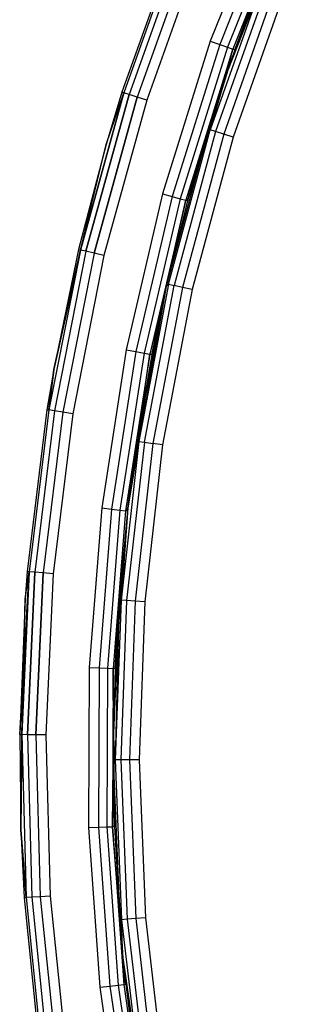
# Model space of a CAD drawing. Extents: x 0.61 to 3.96, y -1.67 to 1.67.
# Tile 6 of 27: x 0.61 to 0.82, y -0.19 to 0.56. Entities that reach past the tile are written whole.
import ezdxf

# ---------------------------------------------------------------- set-up
doc = ezdxf.new("R2010")
doc.units = 0
doc.header["$MEASUREMENT"] = 0
doc.layers.get('0').update_dxf_attribs({"color": 13, "linetype": 'CONTINUOUS'})

# ---------------------------------------------------------------- blocks, each defined once
blk = doc.blocks.new('ACRE_PM_STL_1')
at = {"color": 0}
for p, q in [((0.8023, 0.65439, 0.19882), (0.75755, 0.54164, 0.19882)), ((0.8023, 0.65439, 0.19882), (0.75755, 0.54164, 0.19882)), ((0.8092, 0.65135, 0.19732), (0.76465, 0.53913, 0.19732)), ((0.8092, 0.65135, 0.19732), (0.76465, 0.53913, 0.19732)), ((0.81504, 0.64877, 0.19305), (0.77067, 0.53699, 0.19305)), ((0.81504, 0.64877, 0.19305), (0.77067, 0.53699, 0.19305)), ((0.81894, 0.64705, 0.18667), (0.77469, 0.53557, 0.18667)), ((0.81894, 0.64705, 0.18667), (0.77469, 0.53557, 0.18667)), ((0.82032, 0.64644, 0.17913), (0.77611, 0.53507, 0.17913)), ((0.82032, 0.64644, 0.17913), (0.77611, 0.53507, 0.17913)), ((0.73212, 0.61937, 0.17913), (0.69062, 0.50288, 0.17913)), ((0.73212, 0.61937, 0.02165), (0.69062, 0.50288, 0.02165)), ((0.73212, 0.61937, 0.17913), (0.69062, 0.50288, 0.17913)), ((0.73212, 0.61937, 0.02165), (0.69062, 0.50288, 0.02165)), ((0.73351, 0.61881, 0.18667), (0.69205, 0.50243, 0.18667)), ((0.73351, 0.61881, 0.18667), (0.69205, 0.50243, 0.18667)), ((0.73351, 0.61881, 0.01412), (0.69205, 0.50243, 0.01412)), ((0.73351, 0.61881, 0.01412), (0.69205, 0.50243, 0.01412)), ((0.73747, 0.61723, 0.19305), (0.69612, 0.50115, 0.19305)), ((0.73747, 0.61723, 0.19305), (0.69612, 0.50115, 0.19305)), ((0.73747, 0.61723, 0.00773), (0.69612, 0.50115, 0.00773)), ((0.73747, 0.61723, 0.00773), (0.69612, 0.50115, 0.00773)), ((0.74341, 0.61487, 0.19732), (0.70221, 0.49923, 0.19732)), ((0.74341, 0.61487, 0.19732), (0.70221, 0.49923, 0.19732)), ((0.74341, 0.61487, 0.00347), (0.70221, 0.49923, 0.00347)), ((0.74341, 0.61487, 0.00347), (0.70221, 0.49923, 0.00347)), ((0.75041, 0.61208, 0.19882), (0.7094, 0.49697, 0.19882)), ((0.75041, 0.61208, 0.19882), (0.7094, 0.49697, 0.19882)), ((0.75041, 0.61208, 0.00197), (0.7094, 0.49697, 0.00197)), ((0.75041, 0.61208, 0.00197), (0.7094, 0.49697, 0.00197)), ((0.79777, 0.58861, 0.12042), (0.75751, 0.47433, 0.12042)), ((0.79777, 0.58861, 0.12042), (0.75751, 0.47433, 0.12042)), ((0.80173, 0.58704, 0.11403), (0.76159, 0.47307, 0.11403)), ((0.80173, 0.58704, 0.11403), (0.76159, 0.47307, 0.11403)), ((0.80767, 0.58469, 0.10977), (0.76769, 0.47117, 0.10977)), ((0.80767, 0.58469, 0.10977), (0.76769, 0.47117, 0.10977)), ((0.79637, 0.58916, 0.12795), (0.77076, 0.51972, 0.12795)), ((0.79637, 0.58916, 0.12795), (0.77076, 0.51972, 0.12795)), ((0.79777, 0.58861, 0.12042), (0.77076, 0.51972, 0.12795)), ((0.79777, 0.58861, 0.12042), (0.77076, 0.51972, 0.12795)), ((0.77611, 0.53507, 0.17913), (0.79637, 0.58916, 0.12795)), ((0.77611, 0.53507, 0.17913), (0.79637, 0.58916, 0.12795)), ((0.81468, 0.58192, 0.10827), (0.77488, 0.46894, 0.10827)), ((0.81468, 0.58192, 0.10827), (0.77488, 0.46894, 0.10827)), ((0.75755, 0.54164, 0.19882), (0.72135, 0.42587, 0.19882)), ((0.75755, 0.54164, 0.19882), (0.72135, 0.42587, 0.19882)), ((0.76465, 0.53913, 0.19732), (0.72862, 0.42389, 0.19732)), ((0.76465, 0.53913, 0.19732), (0.72862, 0.42389, 0.19732)), ((0.75755, 0.54164, 0.19882), (0.76465, 0.53913, 0.19732)), ((0.75755, 0.54164, 0.19882), (0.76465, 0.53913, 0.19732)), ((0.76465, 0.53913, 0.19732), (0.77067, 0.53699, 0.19305)), ((0.76465, 0.53913, 0.19732), (0.77067, 0.53699, 0.19305)), ((0.77067, 0.53699, 0.19305), (0.73478, 0.42222, 0.19305)), ((0.77067, 0.53699, 0.19305), (0.73478, 0.42222, 0.19305)), ((0.77469, 0.53557, 0.18667), (0.7389, 0.4211, 0.18667)), ((0.77469, 0.53557, 0.18667), (0.7389, 0.4211, 0.18667)), ((0.74034, 0.4207, 0.17913), (0.77469, 0.53557, 0.18667)), ((0.74034, 0.4207, 0.17913), (0.77469, 0.53557, 0.18667)), ((0.77067, 0.53699, 0.19305), (0.77469, 0.53557, 0.18667)), ((0.77067, 0.53699, 0.19305), (0.77469, 0.53557, 0.18667)), ((0.77076, 0.51972, 0.17913), (0.77469, 0.53557, 0.18667)), ((0.77076, 0.51972, 0.17913), (0.77469, 0.53557, 0.18667)), ((0.77611, 0.53507, 0.17913), (0.77076, 0.51972, 0.12795)), ((0.77611, 0.53507, 0.17913), (0.77076, 0.51972, 0.12795)), ((0.77611, 0.53507, 0.17913), (0.77076, 0.51972, 0.17913)), ((0.77611, 0.53507, 0.17913), (0.77076, 0.51972, 0.17913)), ((0.77611, 0.53507, 0.17913), (0.77469, 0.53557, 0.18667)), ((0.77611, 0.53507, 0.17913), (0.77469, 0.53557, 0.18667)), ((0.77076, 0.51972, 0.17913), (0.74034, 0.4207, 0.17913)), ((0.77076, 0.51972, 0.17913), (0.74034, 0.4207, 0.17913)), ((0.77076, 0.51972, 0.12795), (0.75608, 0.47477, 0.12795)), ((0.77076, 0.51972, 0.17913), (0.75608, 0.47477, 0.12795)), ((0.77076, 0.51972, 0.12795), (0.75608, 0.47477, 0.12795)), ((0.77076, 0.51972, 0.17913), (0.75608, 0.47477, 0.12795)), ((0.75751, 0.47433, 0.12042), (0.77076, 0.51972, 0.12795)), ((0.75751, 0.47433, 0.12042), (0.77076, 0.51972, 0.12795)), ((0.77076, 0.51972, 0.17913), (0.77076, 0.51972, 0.12795)), ((0.77076, 0.51972, 0.17913), (0.77076, 0.51972, 0.12795)), ((0.6593, 0.38331, 0.18667), (0.69205, 0.50243, 0.18667)), ((0.6593, 0.38331, 0.18667), (0.69205, 0.50243, 0.18667)), ((0.69205, 0.50243, 0.01412), (0.6593, 0.38331, 0.01412)), ((0.69205, 0.50243, 0.01412), (0.6593, 0.38331, 0.01412)), ((0.66345, 0.38233, 0.19305), (0.69612, 0.50115, 0.19305)), ((0.66345, 0.38233, 0.19305), (0.69612, 0.50115, 0.19305)), ((0.69612, 0.50115, 0.00773), (0.66345, 0.38233, 0.00773)), ((0.69612, 0.50115, 0.00773), (0.66345, 0.38233, 0.00773)), ((0.69062, 0.50288, 0.17913), (0.67872, 0.46341, 0.17913)), ((0.69062, 0.50288, 0.02165), (0.67872, 0.46341, 0.02165)), ((0.69062, 0.50288, 0.17913), (0.67872, 0.46341, 0.17913)), ((0.69062, 0.50288, 0.02165), (0.67872, 0.46341, 0.02165)), ((0.67872, 0.46341, 0.17913), (0.69205, 0.50243, 0.18667)), ((0.67872, 0.46341, 0.17913), (0.69205, 0.50243, 0.18667)), ((0.67872, 0.46341, 0.02165), (0.69205, 0.50243, 0.01412)), ((0.67872, 0.46341, 0.02165), (0.69205, 0.50243, 0.01412)), ((0.69205, 0.50243, 0.18667), (0.69062, 0.50288, 0.17913)), ((0.69205, 0.50243, 0.18667), (0.69062, 0.50288, 0.17913)), ((0.69062, 0.50288, 0.02165), (0.69062, 0.50288, 0.17913)), ((0.69062, 0.50288, 0.02165), (0.69062, 0.50288, 0.17913)), ((0.69062, 0.50288, 0.02165), (0.69205, 0.50243, 0.01412)), ((0.69062, 0.50288, 0.02165), (0.69205, 0.50243, 0.01412)), ((0.69612, 0.50115, 0.19305), (0.69205, 0.50243, 0.18667)), ((0.69612, 0.50115, 0.19305), (0.69205, 0.50243, 0.18667)), ((0.69612, 0.50115, 0.00773), (0.69205, 0.50243, 0.01412)), ((0.69612, 0.50115, 0.00773), (0.69205, 0.50243, 0.01412)), ((0.70221, 0.49923, 0.19732), (0.69612, 0.50115, 0.19305)), ((0.70221, 0.49923, 0.19732), (0.69612, 0.50115, 0.19305)), ((0.70221, 0.49923, 0.00347), (0.69612, 0.50115, 0.00773)), ((0.70221, 0.49923, 0.00347), (0.69612, 0.50115, 0.00773)), ((0.66967, 0.38086, 0.19732), (0.70221, 0.49923, 0.19732)), ((0.66967, 0.38086, 0.19732), (0.70221, 0.49923, 0.19732)), ((0.70221, 0.49923, 0.00347), (0.66967, 0.38086, 0.00347)), ((0.70221, 0.49923, 0.00347), (0.66967, 0.38086, 0.00347)), ((0.7094, 0.49697, 0.19882), (0.677, 0.37914, 0.19882)), ((0.7094, 0.49697, 0.19882), (0.677, 0.37914, 0.19882)), ((0.7094, 0.49697, 0.00197), (0.677, 0.37914, 0.00197)), ((0.7094, 0.49697, 0.00197), (0.677, 0.37914, 0.00197)), ((0.7094, 0.49697, 0.19882), (0.70221, 0.49923, 0.19732)), ((0.7094, 0.49697, 0.19882), (0.70221, 0.49923, 0.19732)), ((0.7094, 0.49697, 0.00197), (0.70221, 0.49923, 0.00347)), ((0.7094, 0.49697, 0.00197), (0.70221, 0.49923, 0.00347)), ((0.75608, 0.47477, 0.12795), (0.72456, 0.35767, 0.12795)), ((0.75608, 0.47477, 0.12795), (0.72456, 0.35767, 0.12795)), ((0.72602, 0.35734, 0.12042), (0.75751, 0.47433, 0.12042)), ((0.72602, 0.35734, 0.12042), (0.75751, 0.47433, 0.12042)), ((0.76159, 0.47307, 0.11403), (0.73018, 0.35638, 0.11403)), ((0.76159, 0.47307, 0.11403), (0.73018, 0.35638, 0.11403)), ((0.76769, 0.47117, 0.10977), (0.7364, 0.35496, 0.10977)), ((0.76769, 0.47117, 0.10977), (0.7364, 0.35496, 0.10977)), ((0.74034, 0.4207, 0.17913), (0.75608, 0.47477, 0.12795)), ((0.74034, 0.4207, 0.17913), (0.75608, 0.47477, 0.12795)), ((0.75608, 0.47477, 0.12795), (0.75751, 0.47433, 0.12042)), ((0.75608, 0.47477, 0.12795), (0.75751, 0.47433, 0.12042)), ((0.76159, 0.47307, 0.11403), (0.75751, 0.47433, 0.12042)), ((0.76159, 0.47307, 0.11403), (0.75751, 0.47433, 0.12042)), ((0.76769, 0.47117, 0.10977), (0.76159, 0.47307, 0.11403)), ((0.76769, 0.47117, 0.10977), (0.76159, 0.47307, 0.11403)), ((0.77488, 0.46894, 0.10827), (0.76769, 0.47117, 0.10977)), ((0.77488, 0.46894, 0.10827), (0.76769, 0.47117, 0.10977)), ((0.67872, 0.46341, 0.17913), (0.65784, 0.38365, 0.17913)), ((0.67872, 0.46341, 0.02165), (0.65784, 0.38365, 0.02165)), ((0.67872, 0.46341, 0.17913), (0.65784, 0.38365, 0.17913)), ((0.67872, 0.46341, 0.02165), (0.65784, 0.38365, 0.02165)), ((0.6593, 0.38331, 0.18667), (0.67872, 0.46341, 0.17913)), ((0.6593, 0.38331, 0.18667), (0.67872, 0.46341, 0.17913)), ((0.6593, 0.38331, 0.01412), (0.67872, 0.46341, 0.02165)), ((0.6593, 0.38331, 0.01412), (0.67872, 0.46341, 0.02165)), ((0.67872, 0.46341, 0.02165), (0.67872, 0.46341, 0.17913)), ((0.67872, 0.46341, 0.02165), (0.67872, 0.46341, 0.17913)), ((0.77488, 0.46894, 0.10827), (0.74375, 0.35328, 0.10827)), ((0.77488, 0.46894, 0.10827), (0.74375, 0.35328, 0.10827)), ((0.72135, 0.42587, 0.19882), (0.6939, 0.30772, 0.19882)), ((0.72135, 0.42587, 0.19882), (0.6939, 0.30772, 0.19882)), ((0.72135, 0.42587, 0.19882), (0.72862, 0.42389, 0.19732)), ((0.72135, 0.42587, 0.19882), (0.72862, 0.42389, 0.19732)), ((0.72862, 0.42389, 0.19732), (0.7013, 0.30629, 0.19732)), ((0.72862, 0.42389, 0.19732), (0.7013, 0.30629, 0.19732)), ((0.73478, 0.42222, 0.19305), (0.70757, 0.30508, 0.19305)), ((0.73478, 0.42222, 0.19305), (0.70757, 0.30508, 0.19305)), ((0.7389, 0.4211, 0.18667), (0.71176, 0.30427, 0.18667)), ((0.7389, 0.4211, 0.18667), (0.71176, 0.30427, 0.18667)), ((0.7241, 0.35567, 0.17913), (0.7389, 0.4211, 0.18667)), ((0.7241, 0.35567, 0.17913), (0.7389, 0.4211, 0.18667)), ((0.74034, 0.4207, 0.17913), (0.7241, 0.35567, 0.17913)), ((0.74034, 0.4207, 0.17913), (0.7241, 0.35567, 0.17913)), ((0.74034, 0.4207, 0.17913), (0.72456, 0.35767, 0.12795)), ((0.74034, 0.4207, 0.17913), (0.72456, 0.35767, 0.12795)), ((0.72862, 0.42389, 0.19732), (0.73478, 0.42222, 0.19305)), ((0.72862, 0.42389, 0.19732), (0.73478, 0.42222, 0.19305)), ((0.73478, 0.42222, 0.19305), (0.7389, 0.4211, 0.18667)), ((0.73478, 0.42222, 0.19305), (0.7389, 0.4211, 0.18667)), ((0.74034, 0.4207, 0.17913), (0.7389, 0.4211, 0.18667)), ((0.74034, 0.4207, 0.17913), (0.7389, 0.4211, 0.18667)), ((0.6593, 0.38331, 0.18667), (0.63543, 0.26209, 0.18667)), ((0.6593, 0.38331, 0.18667), (0.63543, 0.26209, 0.18667)), ((0.6593, 0.38331, 0.01412), (0.63543, 0.26209, 0.01412)), ((0.6593, 0.38331, 0.01412), (0.63543, 0.26209, 0.01412)), ((0.65784, 0.38365, 0.17913), (0.63908, 0.29281, 0.17913)), ((0.65784, 0.38365, 0.02165), (0.63908, 0.29281, 0.02165)), ((0.65784, 0.38365, 0.17913), (0.63908, 0.29281, 0.17913)), ((0.65784, 0.38365, 0.02165), (0.63908, 0.29281, 0.02165)), ((0.6593, 0.38331, 0.18667), (0.63908, 0.29281, 0.17913)), ((0.6593, 0.38331, 0.18667), (0.63908, 0.29281, 0.17913)), ((0.63908, 0.29281, 0.02165), (0.6593, 0.38331, 0.01412)), ((0.63908, 0.29281, 0.02165), (0.6593, 0.38331, 0.01412)), ((0.66345, 0.38233, 0.19305), (0.63965, 0.26142, 0.19305)), ((0.66345, 0.38233, 0.19305), (0.63965, 0.26142, 0.19305)), ((0.66345, 0.38233, 0.00773), (0.63965, 0.26142, 0.00773)), ((0.66345, 0.38233, 0.00773), (0.63965, 0.26142, 0.00773)), ((0.66967, 0.38086, 0.19732), (0.64596, 0.26042, 0.19732)), ((0.66967, 0.38086, 0.19732), (0.64596, 0.26042, 0.19732)), ((0.66967, 0.38086, 0.00347), (0.64596, 0.26042, 0.00347)), ((0.66967, 0.38086, 0.00347), (0.64596, 0.26042, 0.00347)), ((0.65784, 0.38365, 0.17913), (0.6593, 0.38331, 0.18667)), ((0.65784, 0.38365, 0.17913), (0.6593, 0.38331, 0.18667)), ((0.65784, 0.38365, 0.02165), (0.65784, 0.38365, 0.17913)), ((0.65784, 0.38365, 0.02165), (0.65784, 0.38365, 0.17913)), ((0.65784, 0.38365, 0.02165), (0.6593, 0.38331, 0.01412)), ((0.65784, 0.38365, 0.02165), (0.6593, 0.38331, 0.01412)), ((0.66345, 0.38233, 0.19305), (0.6593, 0.38331, 0.18667)), ((0.66345, 0.38233, 0.19305), (0.6593, 0.38331, 0.18667)), ((0.66345, 0.38233, 0.00773), (0.6593, 0.38331, 0.01412)), ((0.66345, 0.38233, 0.00773), (0.6593, 0.38331, 0.01412)), ((0.66967, 0.38086, 0.19732), (0.66345, 0.38233, 0.19305)), ((0.66967, 0.38086, 0.19732), (0.66345, 0.38233, 0.19305)), ((0.66967, 0.38086, 0.00347), (0.66345, 0.38233, 0.00773)), ((0.66967, 0.38086, 0.00347), (0.66345, 0.38233, 0.00773)), ((0.677, 0.37914, 0.19882), (0.66967, 0.38086, 0.19732)), ((0.677, 0.37914, 0.19882), (0.66967, 0.38086, 0.19732)), ((0.677, 0.37914, 0.00197), (0.66967, 0.38086, 0.00347)), ((0.677, 0.37914, 0.00197), (0.66967, 0.38086, 0.00347)), ((0.677, 0.37914, 0.19882), (0.6534, 0.25924, 0.19882)), ((0.677, 0.37914, 0.19882), (0.6534, 0.25924, 0.19882)), ((0.677, 0.37914, 0.00197), (0.6534, 0.25924, 0.00197)), ((0.677, 0.37914, 0.00197), (0.6534, 0.25924, 0.00197)), ((0.7241, 0.35567, 0.12795), (0.70198, 0.23852, 0.12795)), ((0.7241, 0.35567, 0.12795), (0.70198, 0.23852, 0.12795)), ((0.72602, 0.35734, 0.12042), (0.70346, 0.2383, 0.12042)), ((0.72602, 0.35734, 0.12042), (0.70346, 0.2383, 0.12042)), ((0.7241, 0.35567, 0.12795), (0.70346, 0.2383, 0.12042)), ((0.7241, 0.35567, 0.12795), (0.70346, 0.2383, 0.12042)), ((0.70768, 0.23766, 0.11403), (0.73018, 0.35638, 0.11403)), ((0.70768, 0.23766, 0.11403), (0.73018, 0.35638, 0.11403)), ((0.7241, 0.35567, 0.17913), (0.71176, 0.30427, 0.18667)), ((0.7241, 0.35567, 0.17913), (0.71176, 0.30427, 0.18667)), ((0.7241, 0.35567, 0.17913), (0.71323, 0.30398, 0.17913)), ((0.71323, 0.30398, 0.17913), (0.7241, 0.35567, 0.12795)), ((0.71323, 0.30398, 0.17913), (0.7241, 0.35567, 0.12795)), ((0.7241, 0.35567, 0.17913), (0.71323, 0.30398, 0.17913)), ((0.7364, 0.35496, 0.10977), (0.714, 0.23671, 0.10977)), ((0.7364, 0.35496, 0.10977), (0.714, 0.23671, 0.10977)), ((0.74375, 0.35328, 0.10827), (0.72145, 0.23559, 0.10827)), ((0.74375, 0.35328, 0.10827), (0.72145, 0.23559, 0.10827)), ((0.7241, 0.35567, 0.17913), (0.72456, 0.35767, 0.12795)), ((0.7241, 0.35567, 0.17913), (0.72456, 0.35767, 0.12795)), ((0.72456, 0.35767, 0.12795), (0.7241, 0.35567, 0.12795)), ((0.7241, 0.35567, 0.12795), (0.72602, 0.35734, 0.12042)), ((0.7241, 0.35567, 0.17913), (0.7241, 0.35567, 0.12795)), ((0.7241, 0.35567, 0.17913), (0.7241, 0.35567, 0.12795)), ((0.72456, 0.35767, 0.12795), (0.72602, 0.35734, 0.12042)), ((0.72602, 0.35734, 0.12042), (0.73018, 0.35638, 0.11403)), ((0.72602, 0.35734, 0.12042), (0.73018, 0.35638, 0.11403)), ((0.7364, 0.35496, 0.10977), (0.73018, 0.35638, 0.11403)), ((0.7364, 0.35496, 0.10977), (0.73018, 0.35638, 0.11403)), ((0.74375, 0.35328, 0.10827), (0.7364, 0.35496, 0.10977)), ((0.74375, 0.35328, 0.10827), (0.7364, 0.35496, 0.10977)), ((0.6939, 0.30772, 0.19882), (0.67536, 0.18784, 0.19882)), ((0.6939, 0.30772, 0.19882), (0.67536, 0.18784, 0.19882)), ((0.7013, 0.30629, 0.19732), (0.68284, 0.18697, 0.19732)), ((0.7013, 0.30629, 0.19732), (0.68284, 0.18697, 0.19732)), ((0.6939, 0.30772, 0.19882), (0.7013, 0.30629, 0.19732)), ((0.6939, 0.30772, 0.19882), (0.7013, 0.30629, 0.19732)), ((0.7013, 0.30629, 0.19732), (0.70757, 0.30508, 0.19305)), ((0.7013, 0.30629, 0.19732), (0.70757, 0.30508, 0.19305)), ((0.70757, 0.30508, 0.19305), (0.68918, 0.18623, 0.19305)), ((0.70757, 0.30508, 0.19305), (0.68918, 0.18623, 0.19305)), ((0.71176, 0.30427, 0.18667), (0.69342, 0.18574, 0.18667)), ((0.71176, 0.30427, 0.18667), (0.69342, 0.18574, 0.18667)), ((0.69515, 0.18758, 0.17913), (0.71176, 0.30427, 0.18667)), ((0.69515, 0.18758, 0.17913), (0.71176, 0.30427, 0.18667)), ((0.71323, 0.30398, 0.17913), (0.69515, 0.18758, 0.17913)), ((0.71323, 0.30398, 0.17913), (0.69515, 0.18758, 0.17913)), ((0.71323, 0.30398, 0.17913), (0.70198, 0.23852, 0.12795)), ((0.71323, 0.30398, 0.17913), (0.70198, 0.23852, 0.12795)), ((0.70757, 0.30508, 0.19305), (0.71176, 0.30427, 0.18667)), ((0.70757, 0.30508, 0.19305), (0.71176, 0.30427, 0.18667)), ((0.71323, 0.30398, 0.17913), (0.71176, 0.30427, 0.18667)), ((0.71323, 0.30398, 0.17913), (0.71176, 0.30427, 0.18667)), ((0.63908, 0.29281, 0.17913), (0.63395, 0.26232, 0.17913)), ((0.63908, 0.29281, 0.02165), (0.63395, 0.26232, 0.02165)), ((0.63908, 0.29281, 0.17913), (0.63395, 0.26232, 0.17913)), ((0.63908, 0.29281, 0.02165), (0.63395, 0.26232, 0.02165)), ((0.63543, 0.26209, 0.18667), (0.63908, 0.29281, 0.17913)), ((0.63543, 0.26209, 0.18667), (0.63908, 0.29281, 0.17913)), ((0.63908, 0.29281, 0.02165), (0.63543, 0.26209, 0.01412)), ((0.63908, 0.29281, 0.02165), (0.63543, 0.26209, 0.01412)), ((0.63908, 0.29281, 0.02165), (0.63908, 0.29281, 0.17913)), ((0.63908, 0.29281, 0.02165), (0.63908, 0.29281, 0.17913)), ((0.63395, 0.26232, 0.17913), (0.61909, 0.13956, 0.17913)), ((0.63395, 0.26232, 0.02165), (0.61909, 0.13956, 0.02165)), ((0.63395, 0.26232, 0.17913), (0.61909, 0.13956, 0.17913)), ((0.63395, 0.26232, 0.02165), (0.61909, 0.13956, 0.02165)), ((0.63543, 0.26209, 0.18667), (0.62059, 0.13944, 0.18667)), ((0.63543, 0.26209, 0.18667), (0.62059, 0.13944, 0.18667)), ((0.63543, 0.26209, 0.01412), (0.62059, 0.13944, 0.01412)), ((0.63543, 0.26209, 0.01412), (0.62059, 0.13944, 0.01412)), ((0.63965, 0.26142, 0.19305), (0.62484, 0.13908, 0.19305)), ((0.63965, 0.26142, 0.19305), (0.62484, 0.13908, 0.19305)), ((0.63965, 0.26142, 0.00773), (0.62484, 0.13908, 0.00773)), ((0.63965, 0.26142, 0.00773), (0.62484, 0.13908, 0.00773)), ((0.63395, 0.26232, 0.17913), (0.63543, 0.26209, 0.18667)), ((0.63395, 0.26232, 0.17913), (0.63543, 0.26209, 0.18667)), ((0.63395, 0.26232, 0.02165), (0.63395, 0.26232, 0.17913)), ((0.63395, 0.26232, 0.02165), (0.63395, 0.26232, 0.17913)), ((0.63395, 0.26232, 0.02165), (0.63543, 0.26209, 0.01412)), ((0.63395, 0.26232, 0.02165), (0.63543, 0.26209, 0.01412)), ((0.63965, 0.26142, 0.19305), (0.63543, 0.26209, 0.18667)), ((0.63965, 0.26142, 0.19305), (0.63543, 0.26209, 0.18667)), ((0.63965, 0.26142, 0.00773), (0.63543, 0.26209, 0.01412)), ((0.63965, 0.26142, 0.00773), (0.63543, 0.26209, 0.01412)), ((0.64596, 0.26042, 0.19732), (0.63965, 0.26142, 0.19305)), ((0.64596, 0.26042, 0.19732), (0.63965, 0.26142, 0.19305)), ((0.64596, 0.26042, 0.00347), (0.63965, 0.26142, 0.00773)), ((0.64596, 0.26042, 0.00347), (0.63965, 0.26142, 0.00773)), ((0.64596, 0.26042, 0.19732), (0.6312, 0.13855, 0.19732)), ((0.64596, 0.26042, 0.19732), (0.6312, 0.13855, 0.19732)), ((0.64596, 0.26042, 0.00347), (0.6312, 0.13855, 0.00347)), ((0.64596, 0.26042, 0.00347), (0.6312, 0.13855, 0.00347)), ((0.6534, 0.25924, 0.19882), (0.63871, 0.13792, 0.19882)), ((0.6534, 0.25924, 0.19882), (0.63871, 0.13792, 0.19882)), ((0.6534, 0.25924, 0.00197), (0.63871, 0.13792, 0.00197)), ((0.6534, 0.25924, 0.00197), (0.63871, 0.13792, 0.00197)), ((0.6534, 0.25924, 0.19882), (0.64596, 0.26042, 0.19732)), ((0.6534, 0.25924, 0.19882), (0.64596, 0.26042, 0.19732)), ((0.6534, 0.25924, 0.00197), (0.64596, 0.26042, 0.00347)), ((0.6534, 0.25924, 0.00197), (0.64596, 0.26042, 0.00347)), ((0.70346, 0.2383, 0.12042), (0.68997, 0.11789, 0.12042)), ((0.70346, 0.2383, 0.12042), (0.68997, 0.11789, 0.12042)), ((0.70768, 0.23766, 0.11403), (0.69423, 0.11758, 0.11403)), ((0.70768, 0.23766, 0.11403), (0.69423, 0.11758, 0.11403)), ((0.70198, 0.23852, 0.12795), (0.69515, 0.18758, 0.12795)), ((0.69515, 0.18758, 0.17913), (0.70198, 0.23852, 0.12795)), ((0.69515, 0.18758, 0.17913), (0.70198, 0.23852, 0.12795)), ((0.70198, 0.23852, 0.12795), (0.69515, 0.18758, 0.12795)), ((0.70346, 0.2383, 0.12042), (0.69515, 0.18758, 0.12795)), ((0.70346, 0.2383, 0.12042), (0.69515, 0.18758, 0.12795)), ((0.714, 0.23671, 0.10977), (0.7006, 0.11711, 0.10977)), ((0.714, 0.23671, 0.10977), (0.7006, 0.11711, 0.10977)), ((0.70198, 0.23852, 0.12795), (0.70346, 0.2383, 0.12042)), ((0.70198, 0.23852, 0.12795), (0.70346, 0.2383, 0.12042)), ((0.70346, 0.2383, 0.12042), (0.70768, 0.23766, 0.11403)), ((0.70346, 0.2383, 0.12042), (0.70768, 0.23766, 0.11403)), ((0.70768, 0.23766, 0.11403), (0.714, 0.23671, 0.10977)), ((0.70768, 0.23766, 0.11403), (0.714, 0.23671, 0.10977)), ((0.72145, 0.23559, 0.10827), (0.70811, 0.11655, 0.10827)), ((0.72145, 0.23559, 0.10827), (0.70811, 0.11655, 0.10827)), ((0.72145, 0.23559, 0.10827), (0.714, 0.23671, 0.10977)), ((0.72145, 0.23559, 0.10827), (0.714, 0.23671, 0.10977)), ((0.67536, 0.18784, 0.19882), (0.66583, 0.06692, 0.19882)), ((0.67536, 0.18784, 0.19882), (0.66583, 0.06692, 0.19882)), ((0.68284, 0.18697, 0.19732), (0.67335, 0.06661, 0.19732)), ((0.68284, 0.18697, 0.19732), (0.67335, 0.06661, 0.19732)), ((0.67536, 0.18784, 0.19882), (0.68284, 0.18697, 0.19732)), ((0.67536, 0.18784, 0.19882), (0.68284, 0.18697, 0.19732)), ((0.68284, 0.18697, 0.19732), (0.68918, 0.18623, 0.19305)), ((0.68284, 0.18697, 0.19732), (0.68918, 0.18623, 0.19305)), ((0.69515, 0.18758, 0.12795), (0.68848, 0.118, 0.12795)), ((0.69515, 0.18758, 0.12795), (0.68848, 0.118, 0.12795)), ((0.69515, 0.18758, 0.12795), (0.68997, 0.11789, 0.12042)), ((0.69515, 0.18758, 0.12795), (0.68997, 0.11789, 0.12042)), ((0.69515, 0.18758, 0.17913), (0.69342, 0.18574, 0.18667)), ((0.69515, 0.18758, 0.17913), (0.69491, 0.18556, 0.17913)), ((0.69491, 0.18556, 0.17913), (0.69515, 0.18758, 0.12795)), ((0.69491, 0.18556, 0.17913), (0.69515, 0.18758, 0.12795)), ((0.69515, 0.18758, 0.17913), (0.69515, 0.18758, 0.12795)), ((0.69515, 0.18758, 0.17913), (0.69515, 0.18758, 0.12795)), ((0.68918, 0.18623, 0.19305), (0.67973, 0.06634, 0.19305)), ((0.68918, 0.18623, 0.19305), (0.67973, 0.06634, 0.19305)), ((0.69342, 0.18574, 0.18667), (0.684, 0.06617, 0.18667)), ((0.69342, 0.18574, 0.18667), (0.684, 0.06617, 0.18667)), ((0.69491, 0.18556, 0.17913), (0.68549, 0.0661, 0.17913)), ((0.69491, 0.18556, 0.17913), (0.68549, 0.0661, 0.17913)), ((0.69491, 0.18556, 0.17913), (0.68848, 0.118, 0.12795)), ((0.69491, 0.18556, 0.17913), (0.68848, 0.118, 0.12795)), ((0.68918, 0.18623, 0.19305), (0.69342, 0.18574, 0.18667)), ((0.68918, 0.18623, 0.19305), (0.69342, 0.18574, 0.18667)), ((0.69491, 0.18556, 0.17913), (0.69342, 0.18574, 0.18667)), ((0.61334, 0.01604, 0.02165), (0.62059, 0.13944, 0.01412)), ((0.61334, 0.01604, 0.02165), (0.62059, 0.13944, 0.01412)), ((0.61484, 0.01602, 0.18667), (0.62059, 0.13944, 0.18667)), ((0.61484, 0.01602, 0.18667), (0.62059, 0.13944, 0.18667)), ((0.62059, 0.13944, 0.01412), (0.61484, 0.01602, 0.01412)), ((0.62059, 0.13944, 0.01412), (0.61484, 0.01602, 0.01412)), ((0.61909, 0.13956, 0.17913), (0.6175, 0.11901, 0.17913)), ((0.61909, 0.13956, 0.02165), (0.6175, 0.11901, 0.02165)), ((0.61909, 0.13956, 0.17913), (0.6175, 0.11901, 0.17913)), ((0.61909, 0.13956, 0.02165), (0.6175, 0.11901, 0.02165)), ((0.6175, 0.11901, 0.17913), (0.62059, 0.13944, 0.18667)), ((0.6175, 0.11901, 0.17913), (0.62059, 0.13944, 0.18667)), ((0.6175, 0.11901, 0.02165), (0.62059, 0.13944, 0.01412)), ((0.6175, 0.11901, 0.02165), (0.62059, 0.13944, 0.01412)), ((0.62059, 0.13944, 0.18667), (0.61909, 0.13956, 0.17913)), ((0.62059, 0.13944, 0.18667), (0.61909, 0.13956, 0.17913)), ((0.61909, 0.13956, 0.02165), (0.61909, 0.13956, 0.17913)), ((0.61909, 0.13956, 0.02165), (0.61909, 0.13956, 0.17913)), ((0.61909, 0.13956, 0.02165), (0.62059, 0.13944, 0.01412)), ((0.61909, 0.13956, 0.02165), (0.62059, 0.13944, 0.01412)), ((0.61911, 0.01598, 0.19305), (0.62484, 0.13908, 0.19305)), ((0.61911, 0.01598, 0.19305), (0.62484, 0.13908, 0.19305)), ((0.62484, 0.13908, 0.00773), (0.61911, 0.01598, 0.00773)), ((0.62484, 0.13908, 0.00773), (0.61911, 0.01598, 0.00773)), ((0.62484, 0.13908, 0.19305), (0.62059, 0.13944, 0.18667)), ((0.62484, 0.13908, 0.19305), (0.62059, 0.13944, 0.18667)), ((0.62484, 0.13908, 0.00773), (0.62059, 0.13944, 0.01412)), ((0.62484, 0.13908, 0.00773), (0.62059, 0.13944, 0.01412)), ((0.6312, 0.13855, 0.19732), (0.62484, 0.13908, 0.19305)), ((0.6312, 0.13855, 0.19732), (0.62484, 0.13908, 0.19305)), ((0.6312, 0.13855, 0.00347), (0.62484, 0.13908, 0.00773)), ((0.6312, 0.13855, 0.00347), (0.62484, 0.13908, 0.00773)), ((0.62549, 0.01592, 0.19732), (0.6312, 0.13855, 0.19732)), ((0.62549, 0.01592, 0.19732), (0.6312, 0.13855, 0.19732)), ((0.6312, 0.13855, 0.00347), (0.62549, 0.01592, 0.00347)), ((0.6312, 0.13855, 0.00347), (0.62549, 0.01592, 0.00347)), ((0.63871, 0.13792, 0.19882), (0.6312, 0.13855, 0.19732)), ((0.63871, 0.13792, 0.19882), (0.6312, 0.13855, 0.19732)), ((0.63871, 0.13792, 0.00197), (0.6312, 0.13855, 0.00347)), ((0.63871, 0.13792, 0.00197), (0.6312, 0.13855, 0.00347)), ((0.63871, 0.13792, 0.19882), (0.63302, 0.01585, 0.19882)), ((0.63871, 0.13792, 0.19882), (0.63302, 0.01585, 0.19882)), ((0.63871, 0.13792, 0.00197), (0.63302, 0.01585, 0.00197)), ((0.63871, 0.13792, 0.00197), (0.63302, 0.01585, 0.00197)), ((0.6175, 0.11901, 0.17913), (0.61334, 0.01604, 0.17913)), ((0.6175, 0.11901, 0.02165), (0.61334, 0.01604, 0.02165)), ((0.6175, 0.11901, 0.17913), (0.61334, 0.01604, 0.17913)), ((0.6175, 0.11901, 0.02165), (0.61334, 0.01604, 0.02165)), ((0.61484, 0.01602, 0.18667), (0.6175, 0.11901, 0.17913)), ((0.61484, 0.01602, 0.18667), (0.6175, 0.11901, 0.17913)), ((0.6175, 0.11901, 0.02165), (0.6175, 0.11901, 0.17913)), ((0.6175, 0.11901, 0.02165), (0.6175, 0.11901, 0.17913)), ((0.68848, 0.118, 0.12795), (0.68422, 0.01737, 0.12795)), ((0.68848, 0.118, 0.12795), (0.68422, 0.01737, 0.12795)), ((0.68549, 0.0661, 0.17913), (0.68848, 0.118, 0.12795)), ((0.68549, 0.0661, 0.17913), (0.68848, 0.118, 0.12795)), ((0.68848, 0.118, 0.12795), (0.68563, -0.00319, 0.12042)), ((0.68848, 0.118, 0.12795), (0.68563, -0.00319, 0.12042)), ((0.68997, 0.11789, 0.12042), (0.68563, -0.00319, 0.12042)), ((0.68997, 0.11789, 0.12042), (0.68563, -0.00319, 0.12042)), ((0.68997, 0.11789, 0.12042), (0.68848, 0.118, 0.12795)), ((0.68997, 0.11789, 0.12042), (0.68848, 0.118, 0.12795)), ((0.69423, 0.11758, 0.11403), (0.6899, -0.00318, 0.11403)), ((0.69423, 0.11758, 0.11403), (0.6899, -0.00318, 0.11403)), ((0.69423, 0.11758, 0.11403), (0.68997, 0.11789, 0.12042)), ((0.69423, 0.11758, 0.11403), (0.68997, 0.11789, 0.12042)), ((0.7006, 0.11711, 0.10977), (0.69423, 0.11758, 0.11403)), ((0.7006, 0.11711, 0.10977), (0.69423, 0.11758, 0.11403)), ((0.7006, 0.11711, 0.10977), (0.69628, -0.00317, 0.10977)), ((0.7006, 0.11711, 0.10977), (0.69628, -0.00317, 0.10977)), ((0.70811, 0.11655, 0.10827), (0.7006, 0.11711, 0.10977)), ((0.70811, 0.11655, 0.10827), (0.7006, 0.11711, 0.10977)), ((0.70811, 0.11655, 0.10827), (0.70382, -0.00315, 0.10827)), ((0.70811, 0.11655, 0.10827), (0.70382, -0.00315, 0.10827)), ((0.66583, 0.06692, 0.19882), (0.66536, -0.05438, 0.19882)), ((0.66583, 0.06692, 0.19882), (0.66536, -0.05438, 0.19882)), ((0.66583, 0.06692, 0.19882), (0.67335, 0.06661, 0.19732)), ((0.66583, 0.06692, 0.19882), (0.67335, 0.06661, 0.19732)), ((0.67335, 0.06661, 0.19732), (0.67289, -0.05413, 0.19732)), ((0.67335, 0.06661, 0.19732), (0.67289, -0.05413, 0.19732)), ((0.67335, 0.06661, 0.19732), (0.67973, 0.06634, 0.19305)), ((0.67335, 0.06661, 0.19732), (0.67973, 0.06634, 0.19305)), ((0.67973, 0.06634, 0.19305), (0.67927, -0.05392, 0.19305)), ((0.67973, 0.06634, 0.19305), (0.67927, -0.05392, 0.19305)), ((0.67973, 0.06634, 0.19305), (0.684, 0.06617, 0.18667)), ((0.67973, 0.06634, 0.19305), (0.684, 0.06617, 0.18667)), ((0.684, 0.06617, 0.18667), (0.68353, -0.05377, 0.18667)), ((0.684, 0.06617, 0.18667), (0.68353, -0.05377, 0.18667)), ((0.68422, 0.01737, 0.17913), (0.684, 0.06617, 0.18667)), ((0.68549, 0.0661, 0.17913), (0.684, 0.06617, 0.18667)), ((0.68422, 0.01737, 0.17913), (0.684, 0.06617, 0.18667)), ((0.68549, 0.0661, 0.17913), (0.684, 0.06617, 0.18667)), ((0.68549, 0.0661, 0.17913), (0.68422, 0.01737, 0.12795)), ((0.68549, 0.0661, 0.17913), (0.68422, 0.01737, 0.12795)), ((0.68549, 0.0661, 0.17913), (0.68422, 0.01737, 0.17913)), ((0.68549, 0.0661, 0.17913), (0.68422, 0.01737, 0.17913)), ((0.61334, 0.01604, 0.17913), (0.61484, 0.01602, 0.18667)), ((0.61334, 0.01604, 0.17913), (0.61484, 0.01602, 0.18667)), ((0.61334, 0.01604, 0.17913), (0.6142, -0.0561, 0.17913)), ((0.61334, 0.01604, 0.02165), (0.61334, 0.01604, 0.17913)), ((0.61334, 0.01604, 0.02165), (0.61334, 0.01604, 0.17913)), ((0.61334, 0.01604, 0.02165), (0.6142, -0.0561, 0.02165)), ((0.61334, 0.01604, 0.17913), (0.6142, -0.0561, 0.17913)), ((0.61334, 0.01604, 0.02165), (0.6142, -0.0561, 0.02165)), ((0.61334, 0.01604, 0.02165), (0.61484, 0.01602, 0.01412)), ((0.61334, 0.01604, 0.02165), (0.61484, 0.01602, 0.01412)), ((0.61484, 0.01602, 0.18667), (0.6142, -0.0561, 0.17913)), ((0.61484, 0.01602, 0.18667), (0.6142, -0.0561, 0.17913)), ((0.6142, -0.0561, 0.02165), (0.61484, 0.01602, 0.01412)), ((0.6142, -0.0561, 0.02165), (0.61484, 0.01602, 0.01412)), ((0.61911, 0.01598, 0.19305), (0.61484, 0.01602, 0.18667)), ((0.61484, 0.01602, 0.18667), (0.61822, -0.10747, 0.18667)), ((0.61484, 0.01602, 0.18667), (0.61822, -0.10747, 0.18667)), ((0.61911, 0.01598, 0.19305), (0.61484, 0.01602, 0.18667)), ((0.61484, 0.01602, 0.01412), (0.61822, -0.10747, 0.01412)), ((0.61911, 0.01598, 0.00773), (0.61484, 0.01602, 0.01412)), ((0.61484, 0.01602, 0.01412), (0.61822, -0.10747, 0.01412)), ((0.61911, 0.01598, 0.00773), (0.61484, 0.01602, 0.01412)), ((0.62549, 0.01592, 0.19732), (0.61911, 0.01598, 0.19305)), ((0.61911, 0.01598, 0.19305), (0.62248, -0.1072, 0.19305)), ((0.61911, 0.01598, 0.19305), (0.62248, -0.1072, 0.19305)), ((0.62549, 0.01592, 0.19732), (0.61911, 0.01598, 0.19305)), ((0.61911, 0.01598, 0.00773), (0.62248, -0.1072, 0.00773)), ((0.62549, 0.01592, 0.00347), (0.61911, 0.01598, 0.00773)), ((0.61911, 0.01598, 0.00773), (0.62248, -0.1072, 0.00773)), ((0.62549, 0.01592, 0.00347), (0.61911, 0.01598, 0.00773)), ((0.63302, 0.01585, 0.19882), (0.62549, 0.01592, 0.19732)), ((0.62549, 0.01592, 0.19732), (0.62885, -0.10679, 0.19732)), ((0.62549, 0.01592, 0.19732), (0.62885, -0.10679, 0.19732)), ((0.63302, 0.01585, 0.19882), (0.62549, 0.01592, 0.19732)), ((0.62549, 0.01592, 0.00347), (0.62885, -0.10679, 0.00347)), ((0.63302, 0.01585, 0.00197), (0.62549, 0.01592, 0.00347)), ((0.62549, 0.01592, 0.00347), (0.62885, -0.10679, 0.00347)), ((0.63302, 0.01585, 0.00197), (0.62549, 0.01592, 0.00347)), ((0.63302, 0.01585, 0.19882), (0.63637, -0.10631, 0.19882)), ((0.63302, 0.01585, 0.19882), (0.63637, -0.10631, 0.19882)), ((0.63302, 0.01585, 0.00197), (0.63637, -0.10631, 0.00197)), ((0.63302, 0.01585, 0.00197), (0.63637, -0.10631, 0.00197)), ((0.68353, -0.05377, 0.18667), (0.68422, 0.01737, 0.17913)), ((0.68353, -0.05377, 0.18667), (0.68422, 0.01737, 0.17913)), ((0.68422, 0.01737, 0.12795), (0.68413, -0.00319, 0.12795)), ((0.68422, 0.01737, 0.17913), (0.68413, -0.00319, 0.12795)), ((0.68422, 0.01737, 0.12795), (0.68413, -0.00319, 0.12795)), ((0.68422, 0.01737, 0.17913), (0.68413, -0.00319, 0.12795)), ((0.68563, -0.00319, 0.12042), (0.68422, 0.01737, 0.12795)), ((0.68563, -0.00319, 0.12042), (0.68422, 0.01737, 0.12795)), ((0.68422, 0.01737, 0.17913), (0.68422, 0.01737, 0.12795)), ((0.68422, 0.01737, 0.17913), (0.68422, 0.01737, 0.12795)), ((0.68422, 0.01737, 0.17913), (0.68503, -0.05372, 0.17913)), ((0.68422, 0.01737, 0.17913), (0.68503, -0.05372, 0.17913)), ((0.68413, -0.00319, 0.12795), (0.68563, -0.00319, 0.12042)), ((0.68413, -0.00319, 0.12795), (0.68563, -0.00319, 0.12042)), ((0.68413, -0.00319, 0.12795), (0.68896, -0.12437, 0.12795)), ((0.68503, -0.05372, 0.17913), (0.68413, -0.00319, 0.12795)), ((0.68503, -0.05372, 0.17913), (0.68413, -0.00319, 0.12795)), ((0.68413, -0.00319, 0.12795), (0.68896, -0.12437, 0.12795)), ((0.6899, -0.00318, 0.11403), (0.68563, -0.00319, 0.12042)), ((0.6899, -0.00318, 0.11403), (0.68563, -0.00319, 0.12042)), ((0.68563, -0.00319, 0.12042), (0.69046, -0.12425, 0.12042)), ((0.68563, -0.00319, 0.12042), (0.69046, -0.12425, 0.12042)), ((0.69628, -0.00317, 0.10977), (0.6899, -0.00318, 0.11403)), ((0.69628, -0.00317, 0.10977), (0.6899, -0.00318, 0.11403)), ((0.6899, -0.00318, 0.11403), (0.69471, -0.12392, 0.11403)), ((0.6899, -0.00318, 0.11403), (0.69471, -0.12392, 0.11403)), ((0.70382, -0.00315, 0.10827), (0.69628, -0.00317, 0.10977)), ((0.70382, -0.00315, 0.10827), (0.69628, -0.00317, 0.10977)), ((0.69628, -0.00317, 0.10977), (0.70108, -0.12342, 0.10977)), ((0.69628, -0.00317, 0.10977), (0.70108, -0.12342, 0.10977)), ((0.70382, -0.00315, 0.10827), (0.70859, -0.12284, 0.10827)), ((0.70382, -0.00315, 0.10827), (0.70859, -0.12284, 0.10827)), ((0.6142, -0.0561, 0.17913), (0.61673, -0.10757, 0.17913)), ((0.61822, -0.10747, 0.18667), (0.6142, -0.0561, 0.17913)), ((0.61822, -0.10747, 0.18667), (0.6142, -0.0561, 0.17913)), ((0.6142, -0.0561, 0.02165), (0.6142, -0.0561, 0.17913)), ((0.6142, -0.0561, 0.02165), (0.6142, -0.0561, 0.17913)), ((0.6142, -0.0561, 0.02165), (0.61673, -0.10757, 0.02165)), ((0.6142, -0.0561, 0.17913), (0.61673, -0.10757, 0.17913)), ((0.6142, -0.0561, 0.02165), (0.61673, -0.10757, 0.02165)), ((0.6142, -0.0561, 0.02165), (0.61822, -0.10747, 0.01412)), ((0.6142, -0.0561, 0.02165), (0.61822, -0.10747, 0.01412)), ((0.66536, -0.05438, 0.19882), (0.67289, -0.05413, 0.19732)), ((0.66536, -0.05438, 0.19882), (0.67289, -0.05413, 0.19732)), ((0.66536, -0.05438, 0.19882), (0.67395, -0.17538, 0.19882)), ((0.66536, -0.05438, 0.19882), (0.67395, -0.17538, 0.19882)), ((0.67289, -0.05413, 0.19732), (0.67927, -0.05392, 0.19305)), ((0.67289, -0.05413, 0.19732), (0.67927, -0.05392, 0.19305)), ((0.67289, -0.05413, 0.19732), (0.68144, -0.17456, 0.19732)), ((0.67289, -0.05413, 0.19732), (0.68144, -0.17456, 0.19732)), ((0.67927, -0.05392, 0.19305), (0.68353, -0.05377, 0.18667)), ((0.67927, -0.05392, 0.19305), (0.68353, -0.05377, 0.18667)), ((0.67927, -0.05392, 0.19305), (0.68779, -0.17387, 0.19305)), ((0.67927, -0.05392, 0.19305), (0.68779, -0.17387, 0.19305)), ((0.68503, -0.05372, 0.17913), (0.68353, -0.05377, 0.18667)), ((0.68503, -0.05372, 0.17913), (0.68353, -0.05377, 0.18667)), ((0.69146, -0.15304, 0.17913), (0.68353, -0.05377, 0.18667)), ((0.68353, -0.05377, 0.18667), (0.69203, -0.17341, 0.18667)), ((0.69146, -0.15304, 0.17913), (0.68353, -0.05377, 0.18667)), ((0.68353, -0.05377, 0.18667), (0.69203, -0.17341, 0.18667)), ((0.68503, -0.05372, 0.17913), (0.68896, -0.12437, 0.12795)), ((0.68503, -0.05372, 0.17913), (0.68896, -0.12437, 0.12795)), ((0.68503, -0.05372, 0.17913), (0.69146, -0.15304, 0.17913)), ((0.68503, -0.05372, 0.17913), (0.69146, -0.15304, 0.17913)), ((0.61673, -0.10757, 0.17913), (0.61822, -0.10747, 0.18667)), ((0.61673, -0.10757, 0.17913), (0.61822, -0.10747, 0.18667)), ((0.61673, -0.10757, 0.02165), (0.61822, -0.10747, 0.01412)), ((0.61673, -0.10757, 0.02165), (0.61822, -0.10747, 0.01412)), ((0.61673, -0.10757, 0.17913), (0.62923, -0.23059, 0.17913)), ((0.61673, -0.10757, 0.02165), (0.61673, -0.10757, 0.17913)), ((0.61673, -0.10757, 0.02165), (0.61673, -0.10757, 0.17913)), ((0.61673, -0.10757, 0.02165), (0.62923, -0.23059, 0.02165)), ((0.61673, -0.10757, 0.17913), (0.62923, -0.23059, 0.17913)), ((0.61673, -0.10757, 0.02165), (0.62923, -0.23059, 0.02165)), ((0.62248, -0.1072, 0.19305), (0.61822, -0.10747, 0.18667)), ((0.62248, -0.1072, 0.19305), (0.61822, -0.10747, 0.18667)), ((0.62248, -0.1072, 0.00773), (0.61822, -0.10747, 0.01412)), ((0.62248, -0.1072, 0.00773), (0.61822, -0.10747, 0.01412)), ((0.61822, -0.10747, 0.18667), (0.63071, -0.23039, 0.18667)), ((0.61822, -0.10747, 0.18667), (0.63071, -0.23039, 0.18667)), ((0.61822, -0.10747, 0.01412), (0.63071, -0.23039, 0.01412)), ((0.61822, -0.10747, 0.01412), (0.63071, -0.23039, 0.01412)), ((0.62885, -0.10679, 0.19732), (0.62248, -0.1072, 0.19305)), ((0.62885, -0.10679, 0.19732), (0.62248, -0.1072, 0.19305)), ((0.62885, -0.10679, 0.00347), (0.62248, -0.1072, 0.00773)), ((0.62885, -0.10679, 0.00347), (0.62248, -0.1072, 0.00773)), ((0.62248, -0.1072, 0.19305), (0.63494, -0.2298, 0.19305)), ((0.62248, -0.1072, 0.19305), (0.63494, -0.2298, 0.19305)), ((0.62248, -0.1072, 0.00773), (0.63494, -0.2298, 0.00773)), ((0.62248, -0.1072, 0.00773), (0.63494, -0.2298, 0.00773)), ((0.63637, -0.10631, 0.19882), (0.62885, -0.10679, 0.19732)), ((0.63637, -0.10631, 0.19882), (0.62885, -0.10679, 0.19732)), ((0.63637, -0.10631, 0.00197), (0.62885, -0.10679, 0.00347)), ((0.63637, -0.10631, 0.00197), (0.62885, -0.10679, 0.00347)), ((0.62885, -0.10679, 0.19732), (0.64127, -0.22892, 0.19732)), ((0.62885, -0.10679, 0.19732), (0.64127, -0.22892, 0.19732)), ((0.62885, -0.10679, 0.00347), (0.64127, -0.22892, 0.00347)), ((0.62885, -0.10679, 0.00347), (0.64127, -0.22892, 0.00347)), ((0.63637, -0.10631, 0.19882), (0.64873, -0.22788, 0.19882)), ((0.63637, -0.10631, 0.19882), (0.64873, -0.22788, 0.19882)), ((0.63637, -0.10631, 0.00197), (0.64873, -0.22788, 0.00197)), ((0.63637, -0.10631, 0.00197), (0.64873, -0.22788, 0.00197)), ((0.69046, -0.12425, 0.12042), (0.68896, -0.12437, 0.12795)), ((0.69046, -0.12425, 0.12042), (0.68896, -0.12437, 0.12795)), ((0.68896, -0.12437, 0.12795), (0.69146, -0.15304, 0.12795)), ((0.69146, -0.15304, 0.17913), (0.68896, -0.12437, 0.12795)), ((0.69146, -0.15304, 0.17913), (0.68896, -0.12437, 0.12795)), ((0.68896, -0.12437, 0.12795), (0.69146, -0.15304, 0.12795)), ((0.69471, -0.12392, 0.11403), (0.69046, -0.12425, 0.12042)), ((0.69471, -0.12392, 0.11403), (0.69046, -0.12425, 0.12042)), ((0.69146, -0.15304, 0.12795), (0.69046, -0.12425, 0.12042)), ((0.69046, -0.12425, 0.12042), (0.70443, -0.2446, 0.12042)), ((0.69046, -0.12425, 0.12042), (0.70443, -0.2446, 0.12042)), ((0.69146, -0.15304, 0.12795), (0.69046, -0.12425, 0.12042)), ((0.70108, -0.12342, 0.10977), (0.69471, -0.12392, 0.11403)), ((0.70108, -0.12342, 0.10977), (0.69471, -0.12392, 0.11403)), ((0.69471, -0.12392, 0.11403), (0.70864, -0.24395, 0.11403)), ((0.69471, -0.12392, 0.11403), (0.70864, -0.24395, 0.11403)), ((0.70859, -0.12284, 0.10827), (0.70108, -0.12342, 0.10977)), ((0.70859, -0.12284, 0.10827), (0.70108, -0.12342, 0.10977)), ((0.70108, -0.12342, 0.10977), (0.71495, -0.24297, 0.10977)), ((0.70108, -0.12342, 0.10977), (0.71495, -0.24297, 0.10977)), ((0.70859, -0.12284, 0.10827), (0.7224, -0.24182, 0.10827)), ((0.70859, -0.12284, 0.10827), (0.7224, -0.24182, 0.10827)), ((0.69146, -0.15304, 0.12795), (0.70443, -0.2446, 0.12042)), ((0.69146, -0.15304, 0.12795), (0.70443, -0.2446, 0.12042)), ((0.69146, -0.15304, 0.12795), (0.70294, -0.24483, 0.12795)), ((0.69146, -0.15304, 0.17913), (0.69146, -0.15304, 0.12795)), ((0.69146, -0.15304, 0.17913), (0.69146, -0.15304, 0.12795)), ((0.69146, -0.15304, 0.17913), (0.69352, -0.17325, 0.17913)), ((0.69352, -0.17325, 0.17913), (0.69146, -0.15304, 0.12795)), ((0.69352, -0.17325, 0.17913), (0.69146, -0.15304, 0.12795)), ((0.69146, -0.15304, 0.12795), (0.70294, -0.24483, 0.12795)), ((0.69146, -0.15304, 0.17913), (0.69352, -0.17325, 0.17913)), ((0.69146, -0.15304, 0.17913), (0.69203, -0.17341, 0.18667)), ((0.69146, -0.15304, 0.17913), (0.69203, -0.17341, 0.18667)), ((0.67395, -0.17538, 0.19882), (0.68144, -0.17456, 0.19732)), ((0.67395, -0.17538, 0.19882), (0.68144, -0.17456, 0.19732)), ((0.67395, -0.17538, 0.19882), (0.69157, -0.29539, 0.19882)), ((0.67395, -0.17538, 0.19882), (0.69157, -0.29539, 0.19882)), ((0.68144, -0.17456, 0.19732), (0.68779, -0.17387, 0.19305)), ((0.68144, -0.17456, 0.19732), (0.68779, -0.17387, 0.19305)), ((0.68144, -0.17456, 0.19732), (0.69898, -0.29402, 0.19732)), ((0.68144, -0.17456, 0.19732), (0.69898, -0.29402, 0.19732)), ((0.68779, -0.17387, 0.19305), (0.69203, -0.17341, 0.18667)), ((0.68779, -0.17387, 0.19305), (0.69203, -0.17341, 0.18667)), ((0.68779, -0.17387, 0.19305), (0.70526, -0.29286, 0.19305)), ((0.68779, -0.17387, 0.19305), (0.70526, -0.29286, 0.19305)), ((0.69352, -0.17325, 0.17913), (0.69203, -0.17341, 0.18667)), ((0.69352, -0.17325, 0.17913), (0.69203, -0.17341, 0.18667)), ((0.69203, -0.17341, 0.18667), (0.70945, -0.29208, 0.18667)), ((0.69203, -0.17341, 0.18667), (0.70945, -0.29208, 0.18667)), ((0.69352, -0.17325, 0.17913), (0.70294, -0.24483, 0.12795)), ((0.69352, -0.17325, 0.17913), (0.70294, -0.24483, 0.12795)), ((0.69352, -0.17325, 0.17913), (0.71092, -0.29181, 0.17913)), ((0.69352, -0.17325, 0.17913), (0.71092, -0.29181, 0.17913))]:
    blk.add_line(p, q, dxfattribs=at)

msp = doc.modelspace()

# ---------------------------------------------------------------- block references
at = {"color": 0}
msp.add_blockref('ACRE_PM_STL_1', (0, 0), dxfattribs=at)

doc.saveas('drawing.dxf')
